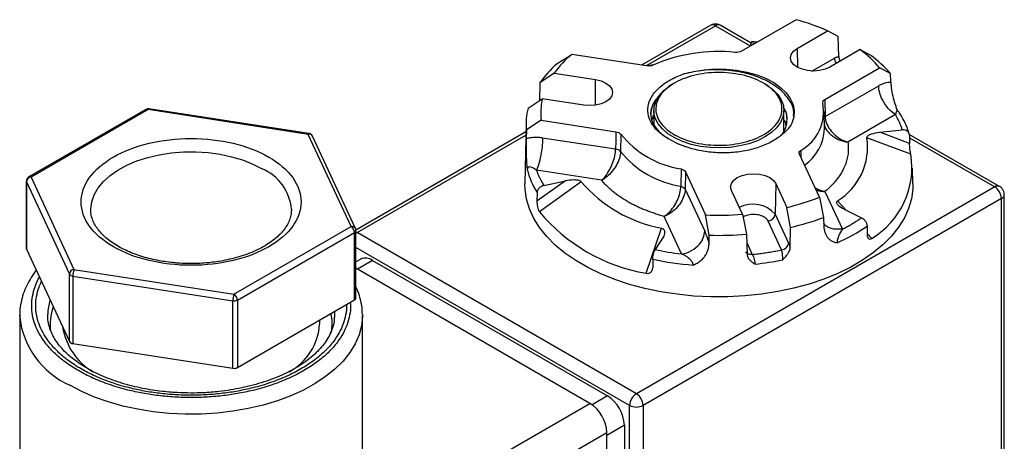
# Model space of a CAD drawing. Header units: inches. Extents: x 0.5 to 21.5, y 0.5 to 16.5.
# Tile 21 of 23: x 18.1 to 20.1, y 13.5 to 14.3. Entities that reach past the tile are written whole.
import ezdxf

# ---------------------------------------------------------------- set-up
doc = ezdxf.new("R2010")
doc.units = ezdxf.units.IN
doc.header["$LTSCALE"] = 2
doc.header["$MEASUREMENT"] = 0

msp = doc.modelspace()

# ---------------------------------------------------------------- linework, layer by layer
for p, q in [((19.6776, 14.3383), (19.5632, 14.2723)), ((19.499, 14.3266), (19.3544, 14.2431)), ((19.3648, 14.2423), (19.509, 14.3256)), ((19.509, 14.3256), (19.5818, 14.2836)), ((19.5836, 14.2893), (19.519, 14.3266)), ((19.6801, 14.2783), (19.7434, 14.3149)), ((19.7656, 14.3028), (19.7434, 14.3149)), ((19.767, 14.261), (19.7656, 14.3028)), ((19.5838, 14.2899), (19.5816, 14.2829)), ((19.5918, 14.2888), (19.5838, 14.2899)), ((19.5962, 14.2913), (19.5853, 14.2925)), ((19.6801, 14.2783), (19.6807, 14.2387)), ((19.8115, 14.2756), (19.7481, 14.239)), ((19.8115, 14.2756), (19.8329, 14.2639)), ((19.3646, 14.2415), (19.2083, 14.2657)), ((19.7107, 14.2309), (19.7576, 14.2581)), ((19.3675, 14.2421), (19.3828, 14.2454)), ((19.7377, 14.1715), (19.8521, 14.2376)), ((19.8751, 14.2259), (19.8521, 14.2376)), ((19.1715, 14.2264), (19.1416, 14.2062)), ((19.1715, 14.2264), (19.2581, 14.213)), ((19.2578, 14.1593), (19.2581, 14.213)), ((19.8756, 14.2076), (19.8751, 14.2259)), ((19.1416, 14.2062), (19.1405, 14.1687)), ((19.4229, 14.2056), (19.4199, 14.2039)), ((19.6123, 14.2039), (19.6094, 14.2056)), ((19.7385, 14.1356), (19.8504, 14.2001)), ((19.117, 14.1532), (19.1466, 14.1728)), ((19.2332, 14.1594), (19.1466, 14.1728)), ((19.7377, 14.1715), (19.7385, 14.1356)), ((18.3173, 14.1507), (18.0723, 14.0093)), ((18.6584, 14.1002), (18.3238, 14.1519)), ((19.8897, 14.1489), (19.8878, 14.1524)), ((18.3223, 14.1502), (18.0773, 14.0088)), ((18.6569, 14.0984), (18.3223, 14.1502)), ((19.3801, 14.1484), (19.3801, 14.1192)), ((19.6521, 14.1035), (19.6521, 14.1484)), ((19.7369, 14.1101), (19.7361, 14.1459)), ((19.7363, 14.1336), (19.7385, 14.1356)), ((19.8857, 14.1396), (19.7858, 14.082)), ((19.1129, 14.1227), (19.1101, 13.9954)), ((19.1444, 14.1281), (19.1133, 14.1081)), ((19.1444, 14.1281), (19.3007, 14.1039)), ((18.7466, 13.9053), (18.6569, 14.0984)), ((18.7556, 13.9013), (18.666, 14.0945)), ((19.1124, 14.1034), (18.7565, 13.8979)), ((18.7595, 13.8929), (19.1123, 14.0965)), ((19.1133, 14.1081), (19.113, 14.0897)), ((19.1473, 14.0914), (19.3001, 14.0678)), ((19.3108, 14.0987), (19.3102, 14.0625)), ((19.9176, 14.0567), (19.8256, 14.0913)), ((19.8526, 14.1027), (19.8998, 14.1075)), ((19.915, 14.0792), (19.8526, 14.1027)), ((20.1031, 13.9894), (19.9142, 14.0984)), ((19.9146, 14.097), (19.915, 14.0792)), ((19.9147, 14.0914), (20.0931, 13.9884)), ((19.7263, 13.9667), (19.6844, 14.0569)), ((19.6873, 14.0646), (19.6876, 14.0501)), ((19.9221, 13.9954), (19.9214, 14.0273)), ((18.0773, 14.0088), (18.167, 13.8156)), ((19.2708, 14.0023), (19.1344, 14.0234)), ((19.437, 14.0259), (19.4364, 13.9897)), ((19.4461, 14.02), (19.4455, 13.9839)), ((19.4461, 14.02), (19.488, 13.9298)), ((18.0673, 14.0006), (18.0673, 13.8594)), ((18.0677, 13.9991), (18.1573, 13.806)), ((18.0677, 13.9991), (18.0677, 13.8579)), ((19.195, 14.001), (19.1355, 13.9586)), ((19.2283, 13.9989), (19.1405, 13.9365)), ((19.15, 13.9915), (19.195, 14.001)), ((20.0931, 13.9884), (19.3436, 13.5557)), ((19.6351, 13.9954), (19.6337, 13.9313)), ((19.6351, 13.9954), (19.6583, 13.9454)), ((19.1359, 13.9765), (19.1355, 13.9586)), ((19.4455, 13.9839), (19.4864, 13.8956)), ((19.5653, 13.9311), (19.5421, 13.981)), ((19.7263, 13.9667), (19.7351, 13.9244)), ((19.738, 13.9788), (19.7745, 13.9001)), ((20.1131, 13.0575), (20.1131, 13.9721)), ((20.1072, 13.9639), (19.3577, 13.5312)), ((19.6657, 13.9037), (19.6583, 13.9454)), ((19.7643, 13.9593), (19.7823, 13.9395)), ((20.1072, 13.0494), (20.1072, 13.9639)), ((18.202, 13.9396), (18.202, 13.9407)), ((18.6219, 13.9418), (18.622, 13.9407)), ((19.4381, 13.848), (19.4016, 13.9268)), ((19.4958, 13.8874), (19.488, 13.9298)), ((19.5653, 13.9311), (19.5738, 13.8895)), ((19.6337, 13.9313), (19.6618, 13.8709)), ((19.7351, 13.9244), (19.7356, 13.906)), ((19.7778, 13.9416), (19.8146, 13.9238)), ((18.5016, 13.7639), (18.7466, 13.9053)), ((19.6473, 13.8566), (19.6192, 13.917)), ((19.6651, 13.8611), (19.6657, 13.9037)), ((19.8261, 13.9062), (19.8264, 13.8883)), ((18.5087, 13.7516), (18.7536, 13.893)), ((18.7536, 13.7518), (18.7536, 13.893)), ((18.7556, 13.9013), (18.7559, 13.9005)), ((18.7566, 13.7558), (18.7566, 13.8971)), ((19.3436, 13.5557), (18.7595, 13.8929)), ((19.3637, 13.8076), (19.3957, 13.9022)), ((19.3992, 13.8831), (19.3828, 13.8571)), ((19.4954, 13.8689), (19.4958, 13.8874)), ((19.5738, 13.8895), (19.5749, 13.8472)), ((19.8263, 13.8911), (19.8359, 13.8806)), ((19.3294, 13.5312), (18.7566, 13.8619)), ((19.5742, 13.8724), (19.5859, 13.8471)), ((18.0677, 13.8579), (18.1573, 13.6647)), ((18.7667, 13.8372), (18.7566, 13.8313)), ((18.7917, 13.8347), (18.7599, 13.8163)), ((18.7917, 13.8347), (19.2831, 13.551)), ((19.3777, 13.8369), (19.3776, 13.8189)), ((18.1573, 13.6647), (18.1573, 13.806)), ((18.1644, 13.8019), (18.499, 13.7501)), ((18.1644, 13.8019), (18.1644, 13.6606)), ((18.167, 13.8156), (18.5016, 13.7639)), ((19.2463, 13.5355), (18.7566, 13.8182)), ((18.499, 13.6089), (18.499, 13.7501)), ((18.5087, 13.6104), (18.7536, 13.7518)), ((18.5087, 13.7516), (18.5087, 13.6104)), ((18.0535, 13.7197), (18.0535, 13.3441)), ((18.0535, 13.717), (18.0535, 13.7197)), ((18.112, 13.7197), (18.112, 13.7221)), ((18.712, 13.7206), (18.712, 13.7197)), ((18.7704, 13.7221), (18.7705, 13.7197)), ((18.7705, 13.3441), (18.7705, 13.7197)), ((18.117, 13.7015), (18.117, 13.6911)), ((18.681, 13.7015), (18.681, 13.7098)), ((18.707, 13.6913), (18.707, 13.7015)), ((18.1644, 13.6606), (18.499, 13.6089)), ((18.6961, 13.2178), (19.2463, 13.5355)), ((19.2831, 13.551), (19.251, 13.5325)), ((19.3294, 12.6167), (19.3294, 13.5312)), ((19.3577, 13.5312), (19.3577, 12.6167)), ((18.5279, 13.0391), (19.2817, 13.4743)), ((19.3185, 13.4898), (19.2817, 13.4685)), ((19.2817, 12.6308), (19.2817, 13.4743)), ((19.3185, 13.4898), (19.3185, 12.6708))]:
    msp.add_line(p, q)
at = {"flags": 128}
for points in [[(19.7481, 14.239), (19.7382, 14.2346), (19.7265, 14.2318), (19.7141, 14.2309), (19.7016, 14.2318), (19.69, 14.2346), (19.6801, 14.239), (19.6724, 14.2448), (19.6676, 14.2515), (19.666, 14.2587), (19.6676, 14.2658), (19.6724, 14.2725), (19.6801, 14.2783)], [(19.4428, 14.2248), (19.4636, 14.2301), (19.4855, 14.2335), (19.508, 14.2352), (19.5307, 14.2349), (19.5531, 14.2327), (19.5748, 14.2287), (19.5952, 14.223), (19.6139, 14.2156), (19.6307, 14.2068), (19.645, 14.1966), (19.6567, 14.1853), (19.6654, 14.1732), (19.6711, 14.1606), (19.6735, 14.1475), (19.6727, 14.1344), (19.6686, 14.1215)], [(19.2581, 14.213), (19.2697, 14.2103), (19.2797, 14.2058), (19.2873, 14.2001), (19.2921, 14.1934), (19.2938, 14.1862), (19.2921, 14.179), (19.2873, 14.1723), (19.2797, 14.1666), (19.2697, 14.1621), (19.2581, 14.1594), (19.2456, 14.1584), (19.2332, 14.1594)], [(19.6123, 14.0929), (19.5965, 14.0851), (19.5788, 14.0788), (19.5596, 14.0741), (19.5394, 14.0711), (19.5187, 14.0699), (19.4979, 14.0706), (19.4776, 14.0732), (19.4581, 14.0774), (19.44, 14.0834), (19.4237, 14.0908), (19.4095, 14.0997), (19.3979, 14.1096), (19.389, 14.1205), (19.3831, 14.132), (19.3803, 14.1439), (19.3807, 14.156), (19.3843, 14.1678), (19.391, 14.1792), (19.4006, 14.1898), (19.4129, 14.1995), (19.4199, 14.2039)], [(19.6123, 14.2039), (19.6159, 14.2018), (19.6288, 14.1924), (19.6391, 14.1819), (19.6465, 14.1707), (19.6509, 14.1589), (19.6521, 14.1469), (19.6501, 14.135), (19.645, 14.1233), (19.6368, 14.1123), (19.6258, 14.1021), (19.6123, 14.0929)], [(18.3238, 14.1519), (18.3237, 14.1519), (18.3233, 14.1517), (18.3228, 14.1511), (18.3223, 14.1502)], [(18.6569, 14.0984), (18.6574, 14.0994), (18.6579, 14.1), (18.6583, 14.1002), (18.6584, 14.1002)], [(19.3007, 14.1039), (19.3004, 14.0837), (19.3001, 14.0678)], [(18.202, 13.9407), (18.202, 13.9426), (18.204, 13.9575), (18.2091, 13.9721), (18.2173, 13.9862), (18.2285, 13.9997), (18.2424, 14.0123), (18.259, 14.0237), (18.2778, 14.034), (18.2987, 14.0428), (18.3213, 14.05), (18.3452, 14.0556), (18.3702, 14.0595), (18.3958, 14.0616), (18.4217, 14.0618), (18.4474, 14.0602), (18.4725, 14.0568), (18.4968, 14.0516), (18.5197, 14.0447), (18.5411, 14.0363), (18.5604, 14.0264)], [(19.5421, 13.981), (19.5404, 13.9882), (19.5421, 13.9954), (19.5469, 14.0021), (19.5545, 14.0079), (19.5645, 14.0123), (19.5761, 14.0151), (19.5886, 14.016), (19.601, 14.0151), (19.6126, 14.0123), (19.6226, 14.0079), (19.6302, 14.0021), (19.6351, 13.9954)], [(19.9221, 13.9954), (19.9218, 13.9839), (19.919, 13.9635), (19.913, 13.9433), (19.9041, 13.9234), (19.8921, 13.9041), (19.8773, 13.8855), (19.8597, 13.8676), (19.8395, 13.8508), (19.8168, 13.835), (19.7918, 13.8204), (19.7647, 13.8072), (19.7357, 13.7953), (19.705, 13.785), (19.6728, 13.7763), (19.6395, 13.7692), (19.6052, 13.7638), (19.5702, 13.7602), (19.5348, 13.7584), (19.4993, 13.7583), (19.4639, 13.76), (19.4289, 13.7636), (19.3946, 13.7688), (19.3612, 13.7758), (19.329, 13.7845), (19.2982, 13.7947), (19.2691, 13.8065), (19.2419, 13.8197), (19.2167, 13.8342), (19.1939, 13.8499), (19.1735, 13.8667), (19.1558, 13.8845), (19.1408, 13.9031), (19.1287, 13.9223), (19.1196, 13.9422), (19.1135, 13.9624), (19.1105, 13.9828), (19.1101, 13.9954)], [(18.7566, 13.8942), (18.7567, 13.8942), (18.7595, 13.8929)], [(18.7595, 13.8929), (18.7567, 13.891), (18.7566, 13.8908)], [(18.0677, 13.8579), (18.0674, 13.8586), (18.0673, 13.8594)], [(18.7705, 13.7197), (18.7704, 13.7172), (18.7685, 13.6979), (18.7634, 13.6787), (18.7552, 13.6599), (18.744, 13.6416), (18.7298, 13.624), (18.7129, 13.6072), (18.6934, 13.5914), (18.6713, 13.5768), (18.647, 13.5634), (18.6206, 13.5514), (18.5924, 13.5408), (18.5626, 13.5319), (18.5315, 13.5245), (18.4993, 13.5189), (18.4664, 13.5151), (18.433, 13.5131), (18.3994, 13.5128), (18.3659, 13.5144), (18.3328, 13.5178), (18.3004, 13.523), (18.269, 13.5299), (18.2388, 13.5384), (18.2102, 13.5486), (18.1833, 13.5603), (18.1585, 13.5733)], [(18.7116, 13.7275), (18.7119, 13.724), (18.712, 13.7206)]]:
    msp.add_lwpolyline(points, dxfattribs=at)
for centre, radius, start, end in [((19.5516, 13.8797), 0.4756, 66.2146, 74.6426), ((19.5032, 14.3174), 0.0101, 54.3824, 114.3071), ((19.5149, 14.3174), 0.0101, 65.6929, 125.6176), ((19.6689, 14.0828), 0.2398, 40.1932, 53.5089), ((19.3475, 14.0987), 0.2174, 129.7993, 144.0136), ((19.515, 13.9275), 0.3442, 84.116, 113.4701), ((19.676, 14.0472), 0.2676, 41.9144, 54.0829), ((19.3282, 14.0752), 0.228, 131.387, 144.9281), ((19.2687, 14.1444), 0.1253, 166.9112, 187.4559), ((18.3194, 14.1461), 0.00503, 54.3824, 114.3071), ((19.2488, 14.1199), 0.136, 165.8285, 184.9539), ((19.6413, 14.1464), 0.0938, 299.3187, 10.8843), ((19.641, 14.1131), 0.0959, 304.3242, 358.2589), ((18.6588, 14.0904), 0.00828, 29.7647, 103.1153), ((19.4687, 14.2265), 0.2031, 218.9852, 261.0202), ((19.695, 14.0717), 0.1321, 301.6475, 8.5555), ((19.4685, 14.191), 0.2039, 219.0707, 260.9347), ((19.7465, 14.0291), 0.1733, 301.0473, 9.1558), ((18.0785, 13.998), 0.0109, 96.0248, 173.9769), ((18.0744, 14.0048), 0.00492, 53.6775, 115.2842), ((18.5205, 13.9327), 0.1018, 5.0823, 66.9107), ((19.27, 14.0625), 0.1593, 193.5415, 212.6703), ((18.0708, 14.0006), 0.00349, 180.0818, 205.5367), ((19.4481, 14.1863), 0.2888, 220.4414, 259.564), ((20.099, 13.9802), 0.0101, 65.7351, 125.6139), ((20.0765, 13.9625), 0.0307, 2.6055, 57.3945), ((19.5425, 14.4365), 0.5045, 283.2656, 291.3683), ((20.1033, 13.9729), 0.00986, 293.6943, 355.0087), ((19.5875, 13.8907), 0.0615, 41.2835, 117.8459), ((19.4267, 14.1744), 0.3722, 219.7443, 260.2611), ((19.5161, 14.573), 0.6438, 267.4963, 274.3823), ((19.6175, 13.9333), 0.0164, 276.1511, 353.0064), ((19.5419, 14.4453), 0.5556, 282.8799, 290.3518), ((18.7486, 13.8975), 0.00801, 28.267, 104.613), ((18.7383, 13.8923), 0.0154, 2.6055, 57.3945), ((19.6052, 14.2308), 0.3926, 293.7639, 304.2362), ((18.7515, 13.8976), 0.00506, 294.5361, 354.0231), ((19.5161, 14.5828), 0.6958, 268.3237, 274.754), ((18.777, 13.8143), 0.0251, 54.3824, 114.3071), ((19.5126, 14.4827), 0.6597, 258.2048, 265.6101), ((19.5207, 14.4768), 0.6538, 276.2115, 281.3746), ((18.1681, 13.8048), 0.0109, 96.0248, 173.9769), ((18.165, 13.811), 0.00913, 213.4389, 266.5665), ((18.2026, 13.8018), 0.0381, 158.7728, 179.8941), ((18.5372, 13.7501), 0.0381, 158.7728, 179.8941), ((18.4933, 13.7509), 0.0154, 2.6055, 57.3945), ((18.2159, 13.7193), 0.104, 161.9473, 178.4369), ((18.5016, 13.7653), 0.0154, 260.2289, 297.3572), ((18.7515, 13.7564), 0.00505, 294.5251, 354.1548), ((18.2182, 13.7014), 0.1012, 159.1762, 189.2908), ((18.6078, 13.7015), 0.0992, 349.6999, 12.7794), ((18.2306, 13.7362), 0.1782, 186.1927, 246.1094), ((18.5571, 13.7097), 0.1241, 299.0621, 356.1854), ((18.2773, 13.7173), 0.1359, 189.3274, 238.4297), ((18.165, 13.6697), 0.00913, 213.4389, 266.5665), ((18.5016, 13.624), 0.0154, 260.2289, 297.3572), ((19.3601, 13.5298), 0.0307, 122.6055, 177.3945), ((19.327, 13.5298), 0.0307, 2.6055, 57.3945), ((19.2049, 13.4708), 0.0768, 2.6055, 57.3945), ((19.2417, 13.4863), 0.0768, 2.6055, 57.3945), ((19.3436, 13.5585), 0.0307, 242.6097, 297.3903)]:
    msp.add_arc(centre, radius, start, end)
for points, knots in [([(19.519, 14.3265), (19.5169, 14.3275), (19.5126, 14.3295), (19.5055, 14.3292), (19.5009, 14.3279), (19.4991, 14.3266), (19.499, 14.3265)], [0, 0, 0, 0, 0.334381, 0.670853, 0.993609, 1, 1, 1, 1]), ([(19.5838, 14.2899), (19.5841, 14.2908), (19.5846, 14.2922), (19.5851, 14.2927), (19.5852, 14.2926), (19.5853, 14.2926)], [0, 0, 0, 0, 0.607289, 0.933271, 1, 1, 1, 1]), ([(19.7576, 14.2581), (19.7584, 14.2585), (19.76, 14.2594), (19.7624, 14.2602), (19.7647, 14.2608), (19.7662, 14.2609), (19.767, 14.261)], [0, 0, 0, 0, 0.249969, 0.497845, 0.746809, 1, 1, 1, 1]), ([(19.7576, 14.2581), (19.7578, 14.2564), (19.7582, 14.2531), (19.7599, 14.2489), (19.7613, 14.2471), (19.7615, 14.2468)], [0, 0, 0, 0, 0.452504, 0.905009, 1, 1, 1, 1]), ([(19.767, 14.261), (19.7672, 14.2588), (19.7675, 14.2556), (19.7691, 14.2524), (19.7696, 14.2514)], [0, 0, 0, 0, 0.695943, 1, 1, 1, 1]), ([(19.6721, 14.1364), (19.6725, 14.1403), (19.6735, 14.153), (19.6625, 14.1738), (19.6406, 14.1966), (19.6086, 14.2151), (19.5697, 14.2279), (19.5269, 14.234), (19.4828, 14.2336), (19.4561, 14.2278), (19.4428, 14.2248)], [0, 0, 0, 0, 0.060878, 0.195038, 0.329198, 0.463359, 0.597519, 0.731679, 0.86584, 1, 1, 1, 1]), ([(19.4097, 14.0897), (19.4016, 14.0943), (19.3946, 14.0995), (19.3827, 14.1108), (19.378, 14.1167), (19.371, 14.1292), (19.3688, 14.1357), (19.3669, 14.1487), (19.3673, 14.1553), (19.3706, 14.1683), (19.3736, 14.1746), (19.3818, 14.1868), (19.3872, 14.1927), (19.3999, 14.2035), (19.4072, 14.2085), (19.4239, 14.2175), (19.433, 14.2214), (19.4428, 14.2248)], [0, 0, 0, 0, 0.125, 0.125, 0.25, 0.25, 0.375, 0.375, 0.5, 0.5, 0.625, 0.625, 0.75, 0.75, 0.875, 0.875, 1, 1, 1, 1]), ([(19.3852, 14.1614), (19.3874, 14.1712), (19.3929, 14.1809), (19.4101, 14.1982), (19.4217, 14.2059), (19.449, 14.2181), (19.4648, 14.2226), (19.4981, 14.2279), (19.5157, 14.2286), (19.5499, 14.226), (19.5666, 14.2228), (19.5966, 14.2129), (19.6099, 14.2062), (19.6311, 14.1905), (19.6389, 14.1814), (19.648, 14.1621), (19.6492, 14.152), (19.6449, 14.1322), (19.6393, 14.1225), (19.6221, 14.1052), (19.6105, 14.0975), (19.5832, 14.0853), (19.5674, 14.0808), (19.5341, 14.0756), (19.5165, 14.0749), (19.4823, 14.0774), (19.4656, 14.0806), (19.4356, 14.0905), (19.4223, 14.0972), (19.4011, 14.113), (19.3933, 14.1221), (19.3842, 14.1413), (19.383, 14.1515), (19.3852, 14.1614)], [0, 0, 0, 0, 0.0625, 0.0625, 0.125, 0.125, 0.1875, 0.1875, 0.25, 0.25, 0.3125, 0.3125, 0.375, 0.375, 0.4375, 0.4375, 0.5, 0.5, 0.5625, 0.5625, 0.625, 0.625, 0.6875, 0.6875, 0.75, 0.75, 0.8125, 0.8125, 0.875, 0.875, 0.9375, 0.9375, 1, 1, 1, 1]), ([(19.8504, 14.2001), (19.8514, 14.2008), (19.8536, 14.202), (19.8569, 14.2035), (19.8601, 14.2048), (19.8644, 14.2062), (19.8696, 14.2075), (19.8736, 14.2076), (19.8756, 14.2076)], [0, 0, 0, 0, 0.1250273, 0.2498421, 0.3748668, 0.5005212, 0.7513326, 1, 1, 1, 1]), ([(19.8857, 14.1396), (19.8752, 14.1457), (19.8571, 14.1661), (19.8505, 14.191), (19.8504, 14.2001)], [0, 0, 0, 0, 0.571429, 1, 1, 1, 1]), ([(19.8756, 14.2076), (19.8759, 14.2024), (19.8767, 14.1918), (19.8805, 14.1749), (19.8844, 14.1615), (19.8869, 14.1546), (19.8878, 14.1524)], [0, 0, 0, 0, 0.308125, 0.616754, 0.873962, 1, 1, 1, 1]), ([(19.3923, 14.1795), (19.3898, 14.1772), (19.3828, 14.1707), (19.3763, 14.1585), (19.3728, 14.1438), (19.3746, 14.129), (19.3814, 14.1146), (19.3928, 14.1011), (19.4041, 14.0935), (19.4097, 14.0897)], [0, 0, 0, 0, 0.082878, 0.235732, 0.388585, 0.541439, 0.694293, 0.847146, 1, 1, 1, 1]), ([(19.3739, 14.1402), (19.3739, 14.1425), (19.3738, 14.1473), (19.3757, 14.154), (19.3782, 14.1599), (19.3813, 14.166), (19.3849, 14.1698), (19.3873, 14.1723)], [0, 0, 0, 0, 0.20679, 0.43165, 0.613262, 0.751609, 1, 1, 1, 1]), ([(18.3238, 14.1519), (18.3231, 14.1519), (18.3218, 14.1521), (18.3205, 14.1519), (18.3199, 14.1517)], [0, 0, 0, 0, 0.518325, 1, 1, 1, 1]), ([(19.649, 14.0987), (19.6516, 14.1033), (19.6572, 14.1132), (19.6593, 14.1293), (19.6577, 14.1436), (19.6531, 14.1519), (19.6515, 14.1547)], [0, 0, 0, 0, 0.25062, 0.546508, 0.842396, 1, 1, 1, 1]), ([(19.6515, 14.1542), (19.6521, 14.1532), (19.6556, 14.1477), (19.6582, 14.1388), (19.6581, 14.1309), (19.6581, 14.1279)], [0, 0, 0, 0, 0.11474, 0.659117, 1, 1, 1, 1]), ([(19.3801, 14.1391), (19.3786, 14.1369), (19.3762, 14.1335), (19.3758, 14.1298), (19.3757, 14.1285)], [0, 0, 0, 0, 0.652148, 1, 1, 1, 1]), ([(19.3758, 14.1283), (19.3766, 14.1318), (19.3775, 14.1355), (19.38, 14.1388), (19.3801, 14.139)], [0, 0, 0, 0, 0.964025, 1, 1, 1, 1]), ([(19.3801, 14.1356), (19.3797, 14.1353), (19.378, 14.1337), (19.3772, 14.1319), (19.3766, 14.1305)], [0, 0, 0, 0, 0.206065, 1, 1, 1, 1]), ([(19.7385, 14.1356), (19.7386, 14.1266), (19.7444, 14.112), (19.7625, 14.0925), (19.7764, 14.0848), (19.7857, 14.082), (19.7858, 14.082), (19.7858, 14.082)], [0, 0, 0, 0, 0.057904, 0.086856, 0.14476, 0.14476, 0.1452451, 0.1452451, 0.1452451, 0.1452451]), ([(19.8896, 14.1489), (19.8895, 14.1491), (19.8892, 14.1495), (19.8884, 14.1489), (19.8871, 14.146), (19.8862, 14.142), (19.8857, 14.1396)], [0, 0, 0, 0, 0.079847, 0.2305432, 0.561887, 1, 1, 1, 1]), ([(19.9138, 14.0996), (19.913, 14.1024), (19.9106, 14.1115), (19.9035, 14.1264), (19.8962, 14.14), (19.8907, 14.1473), (19.8895, 14.1488)], [0, 0, 0, 0, 0.164815, 0.531146, 0.899208, 1, 1, 1, 1]), ([(19.6686, 14.1215), (19.6651, 14.1152), (19.6604, 14.1092), (19.6489, 14.0979), (19.6421, 14.0926), (19.6306, 14.0854), (19.6266, 14.0831), (19.6181, 14.0788), (19.6135, 14.0768), (19.5996, 14.0711), (19.5897, 14.068), (19.574, 14.0644), (19.5685, 14.0633), (19.5575, 14.0616), (19.552, 14.061), (19.5352, 14.0596), (19.5237, 14.0594), (19.5011, 14.0605), (19.49, 14.0618), (19.4683, 14.0658), (19.4578, 14.0685), (19.448, 14.072)], [0, 0, 0, 0, 0.125, 0.125, 0.25, 0.25, 0.3125, 0.3125, 0.375, 0.375, 0.5, 0.5, 0.5625, 0.5625, 0.625, 0.625, 0.75, 0.75, 0.875, 0.875, 1, 1, 1, 1]), ([(19.6566, 14.1169), (19.6565, 14.1184), (19.6562, 14.1225), (19.6537, 14.1263), (19.6521, 14.1288)], [0, 0, 0, 0, 0.357072, 1, 1, 1, 1]), ([(19.6521, 14.1288), (19.6524, 14.1283), (19.6549, 14.1244), (19.6558, 14.1203), (19.6565, 14.1166)], [0, 0, 0, 0, 0.129036, 1, 1, 1, 1]), ([(19.7363, 14.1203), (19.7368, 14.1177), (19.7378, 14.1122), (19.7433, 14.1044), (19.7523, 14.0952), (19.7668, 14.0861), (19.7795, 14.0833), (19.7858, 14.082)], [0, 0, 0, 0, 0.134241, 0.28313, 0.441144, 0.722202, 1, 1, 1, 1]), ([(18.2493, 14.0509), (18.2062, 14.026), (18.182, 13.9922), (18.182, 13.9218), (18.2062, 13.888), (18.2925, 13.8382), (18.351, 13.8243), (18.473, 13.8243), (18.5315, 13.8382), (18.6177, 13.888), (18.642, 13.9218), (18.642, 13.9922), (18.6177, 14.026), (18.5315, 14.0758), (18.473, 14.0898), (18.351, 14.0898), (18.2925, 14.0758), (18.2493, 14.0509)], [0, 0, 0, 0, 0.125, 0.125, 0.25, 0.25, 0.375, 0.375, 0.5, 0.5, 0.625, 0.625, 0.75, 0.75, 0.875, 0.875, 1, 1, 1, 1]), ([(18.6632, 14.0981), (18.6621, 14.0988), (18.6606, 14.0998), (18.6589, 14.1), (18.6584, 14.1001)], [0, 0, 0, 0, 0.730964, 1, 1, 1, 1]), ([(18.6658, 14.0944), (18.6656, 14.0949), (18.6651, 14.0964), (18.6639, 14.0974), (18.6632, 14.0981)], [0, 0, 0, 0, 0.360645, 1, 1, 1, 1]), ([(19.113, 14.0897), (19.1129, 14.0884), (19.1129, 14.0858), (19.1128, 14.0818), (19.1128, 14.0776), (19.1128, 14.0718), (19.1129, 14.0643), (19.113, 14.0548), (19.1134, 14.0449), (19.1141, 14.0347), (19.1147, 14.0284), (19.1151, 14.0252)], [0, 0, 0, 0, 0.067759, 0.135403, 0.203302, 0.271826, 0.407571, 0.543866, 0.695077, 0.845878, 1, 1, 1, 1]), ([(19.113, 14.0897), (19.1143, 14.09), (19.1169, 14.0907), (19.121, 14.0915), (19.1253, 14.0921), (19.131, 14.0925), (19.1384, 14.0925), (19.1443, 14.0918), (19.1473, 14.0914)], [0, 0, 0, 0, 0.123302, 0.24737, 0.372676, 0.499679, 0.748807, 1, 1, 1, 1]), ([(19.1473, 14.0914), (19.1472, 14.0822), (19.1448, 14.0559), (19.1382, 14.0317), (19.1344, 14.0234)], [0, 0, 0, 0, 0.428571, 1, 1, 1, 1]), ([(19.4481, 14.072), (19.446, 14.0726), (19.4419, 14.074), (19.436, 14.0762), (19.4303, 14.0786), (19.4248, 14.0811), (19.4195, 14.0838), (19.4144, 14.0867), (19.4113, 14.0887), (19.4097, 14.0897)], [0, 0, 0, 0, 0.143705, 0.286564, 0.428914, 0.571092, 0.713441, 0.856298, 1, 1, 1, 1]), ([(19.8256, 14.0913), (19.8252, 14.0931), (19.8267, 14.0948), (19.8307, 14.0974), (19.8331, 14.0984), (19.8409, 14.101), (19.8467, 14.1021), (19.8526, 14.1027)], [0, 0, 0, 0, 0.25, 0.25, 0.5, 0.5, 1, 1, 1, 1]), ([(19.9146, 14.097), (19.9145, 14.1002), (19.9129, 14.1031), (19.9074, 14.107), (19.9037, 14.1079), (19.8998, 14.1075)], [0, 0, 0, 0, 0.5, 0.5, 1, 1, 1, 1]), ([(19.7858, 14.082), (19.7861, 14.0799), (19.7866, 14.0759), (19.7869, 14.0698), (19.7868, 14.0638), (19.7863, 14.0578), (19.7854, 14.0518), (19.7841, 14.0458), (19.7824, 14.0398), (19.7802, 14.0339), (19.7766, 14.0255), (19.7708, 14.0148), (19.7627, 14.0036), (19.7545, 13.9941), (19.7467, 13.9863), (19.7409, 13.9813), (19.738, 13.9788)], [0, 0, 0, 0, 0.055943, 0.111595, 0.167039, 0.22236, 0.277641, 0.332967, 0.388422, 0.444091, 0.500056, 0.625932, 0.751918, 0.834634, 0.917236, 1, 1, 1, 1]), ([(19.9176, 14.0567), (19.917, 14.0591), (19.9163, 14.0632), (19.9153, 14.0716), (19.915, 14.0757), (19.915, 14.0792)], [0, 0, 0, 0, 0.5, 0.5, 1, 1, 1, 1]), ([(19.2708, 14.0023), (19.2708, 14.0023), (19.2709, 14.0024), (19.2766, 14.0075), (19.2851, 14.0186), (19.2964, 14.0427), (19.3, 14.0588), (19.3001, 14.0678)], [-0.1447594, -0.1447594, -0.1447594, -0.1447594, -0.1442758, -0.1442758, -0.086372, -0.0574201, 0.0004837, 0.0004837, 0.0004837, 0.0004837]), ([(19.3102, 14.0625), (19.3101, 14.0536), (19.3052, 14.0382), (19.29, 14.0162), (19.2785, 14.0065), (19.2709, 14.0024), (19.2708, 14.0023), (19.2708, 14.0023)], [-0.1447594, -0.1447594, -0.1447594, -0.1447594, -0.0868557, -0.0579038, 0, 0, 0.0004837, 0.0004837, 0.0004837, 0.0004837]), ([(19.1344, 14.0234), (19.1299, 14.0269), (19.123, 14.0307), (19.1165, 14.0301), (19.1151, 14.0272), (19.1151, 14.0252)], [1.1025594, 1.1025594, 1.1025594, 1.1025594, 1.217878, 1.2947571, 1.3716361, 1.3716361, 1.3716361, 1.3716361]), ([(18.0724, 14.0091), (18.0717, 14.0087), (18.0703, 14.0079), (18.0694, 14.0066), (18.0689, 14.006)], [0, 0, 0, 0, 0.535377, 1, 1, 1, 1]), ([(19.1344, 14.0234), (19.1352, 14.0212), (19.1367, 14.0169), (19.1396, 14.0105), (19.1427, 14.0041), (19.1461, 13.9978), (19.1487, 13.9936), (19.15, 13.9915)], [0, 0, 0, 0, 0.2001745, 0.4000873, 0.5999127, 0.7998255, 1, 1, 1, 1]), ([(18.0689, 14.006), (18.0684, 14.005), (18.0675, 14.0033), (18.0674, 14.0014), (18.0674, 14.0006)], [0, 0, 0, 0, 0.627017, 1, 1, 1, 1]), ([(19.15, 13.9915), (19.1494, 13.9914), (19.1482, 13.9911), (19.1465, 13.9904), (19.1436, 13.989), (19.1406, 13.9867), (19.1382, 13.9837), (19.1369, 13.9813), (19.1361, 13.9788), (19.1359, 13.9773), (19.1359, 13.9765)], [0, 0, 0, 0, 0.079776, 0.159593, 0.240679, 0.499394, 0.627929, 0.759459, 0.879005, 1, 1, 1, 1]), ([(19.2283, 13.9989), (19.2271, 14.0006), (19.2243, 14.0016), (19.2186, 14.0027), (19.2156, 14.0029), (19.2066, 14.0029), (19.2007, 14.0021), (19.195, 14.001)], [0, 0, 0, 0, 0.25, 0.25, 0.5, 0.5, 1, 1, 1, 1]), ([(19.4016, 13.9268), (19.3984, 13.9277), (19.3921, 13.9294), (19.3828, 13.9323), (19.3738, 13.9354), (19.365, 13.9387), (19.3565, 13.9421), (19.3481, 13.9458), (19.34, 13.9496), (19.3322, 13.9536), (19.3214, 13.9596), (19.3083, 13.9679), (19.2955, 13.9775), (19.2855, 13.9864), (19.2776, 13.9942), (19.273, 13.9996), (19.2708, 14.0023)], [0, 0, 0, 0, 0.055943, 0.111595, 0.167039, 0.22236, 0.277641, 0.332967, 0.388422, 0.444091, 0.500056, 0.625932, 0.751918, 0.834634, 0.917236, 1, 1, 1, 1]), ([(19.4016, 13.9268), (19.4016, 13.9268), (19.4017, 13.9269), (19.4088, 13.9313), (19.4192, 13.9416), (19.4323, 13.9649), (19.4363, 13.9807), (19.4364, 13.9897)], [0, 0, 0, 0, 0.0004837, 0.0004837, 0.0583874, 0.0873393, 0.1452431, 0.1452431, 0.1452431, 0.1452431]), ([(19.738, 13.9788), (19.7315, 13.9801), (19.724, 13.9817), (19.7178, 13.9863), (19.7169, 13.987)], [0, 0, 0, 0, 0.846909, 1, 1, 1, 1]), ([(20.113, 13.9721), (20.1131, 13.9724), (20.1132, 13.9746), (20.1121, 13.9791), (20.1089, 13.9847), (20.1056, 13.9884), (20.1032, 13.9893), (20.1031, 13.9893)], [0, 0, 0, 0, 0.040816, 0.326175, 0.639584, 0.978168, 1, 1, 1, 1]), ([(19.4455, 13.9839), (19.4453, 13.9749), (19.4401, 13.9598), (19.4234, 13.9388), (19.4105, 13.9302), (19.4017, 13.9268), (19.4016, 13.9268), (19.4016, 13.9268)], [0, 0, 0, 0, 0.0579038, 0.0868557, 0.1447594, 0.1447594, 0.1452431, 0.1452431, 0.1452431, 0.1452431]), ([(19.7191, 13.9822), (19.7212, 13.9815), (19.7273, 13.9796), (19.7338, 13.9792), (19.738, 13.9788)], [0, 0, 0, 0, 0.349678, 1, 1, 1, 1]), ([(19.1355, 13.9586), (19.1354, 13.9551), (19.1358, 13.951), (19.1375, 13.9428), (19.1389, 13.9387), (19.1405, 13.9365)], [0, 0, 0, 0, 0.5, 0.5, 1, 1, 1, 1]), ([(19.7778, 13.9416), (19.7732, 13.9439), (19.7693, 13.9464), (19.7647, 13.9509), (19.7634, 13.9525), (19.7626, 13.9551), (19.7625, 13.956), (19.7628, 13.9577), (19.7633, 13.9586), (19.7643, 13.9593)], [0, 0, 0, 0, 0.5, 0.5, 0.75, 0.75, 0.875, 0.875, 1, 1, 1, 1]), ([(18.412, 13.8279), (18.4037, 13.8281), (18.3922, 13.8283), (18.3753, 13.8296), (18.3611, 13.8313), (18.3446, 13.8339), (18.3278, 13.8375), (18.3109, 13.8421), (18.2946, 13.8476), (18.2789, 13.8539), (18.2643, 13.8611), (18.251, 13.869), (18.239, 13.8775), (18.2286, 13.8865), (18.2198, 13.8959), (18.2126, 13.9056), (18.2072, 13.9157), (18.2036, 13.9262), (18.2019, 13.9342), (18.2021, 13.9389), (18.2022, 13.9398)], [0, 0, 0, 0, 0.073092, 0.102742, 0.151754, 0.202317, 0.256173, 0.311904, 0.368924, 0.426773, 0.485152, 0.543879, 0.602891, 0.66225, 0.722139, 0.782994, 0.84557, 0.911091, 0.981362, 1, 1, 1, 1]), ([(18.6217, 13.9416), (18.6217, 13.9385), (18.6217, 13.9317), (18.6189, 13.9212), (18.614, 13.9102), (18.607, 13.8994), (18.598, 13.889), (18.587, 13.8791), (18.5741, 13.8697), (18.5595, 13.861), (18.5433, 13.8531), (18.5257, 13.8462), (18.5072, 13.8404), (18.4883, 13.8357), (18.4702, 13.8323), (18.4539, 13.8302), (18.4385, 13.8288), (18.4249, 13.828), (18.4157, 13.828), (18.412, 13.8279)], [0, 0, 0, 0, 0.057811, 0.12954, 0.197779, 0.263789, 0.328605, 0.392854, 0.456869, 0.520724, 0.584449, 0.647909, 0.710751, 0.772152, 0.829794, 0.879092, 0.919294, 0.967014, 1, 1, 1, 1]), ([(19.6192, 13.917), (19.6178, 13.9192), (19.6156, 13.9225), (19.6098, 13.9261), (19.6046, 13.9283), (19.5986, 13.9298), (19.5905, 13.9309), (19.5802, 13.9304), (19.5714, 13.9281), (19.5675, 13.9259), (19.5665, 13.9253)], [0, 0, 0, 0, 0.180559, 0.27864, 0.37704, 0.475121, 0.573521, 0.754081, 0.93464, 1, 1, 1, 1]), ([(19.7745, 13.9001), (19.7774, 13.9016), (19.7831, 13.9045), (19.7913, 13.9091), (19.7993, 13.9139), (19.8071, 13.9188), (19.8121, 13.9222), (19.8146, 13.9238)], [0, 0, 0, 0, 0.200174, 0.400087, 0.599913, 0.799826, 1, 1, 1, 1]), ([(19.8146, 13.9238), (19.8151, 13.9236), (19.816, 13.9231), (19.8174, 13.9221), (19.8198, 13.9202), (19.8222, 13.9173), (19.8242, 13.9138), (19.8252, 13.9112), (19.8259, 13.9086), (19.826, 13.907), (19.8261, 13.9062)], [0, 0, 0, 0, 0.079776, 0.159593, 0.240679, 0.499394, 0.627929, 0.759459, 0.879005, 1, 1, 1, 1]), ([(19.7745, 13.9001), (19.7683, 13.8998), (19.7559, 13.8991), (19.7419, 13.9042), (19.737, 13.9102), (19.7354, 13.9122)], [0, 0, 0, 0, 0.4000267, 0.8000534, 1, 1, 1, 1]), ([(19.7356, 13.906), (19.7356, 13.9048), (19.7357, 13.9023), (19.7363, 13.8987), (19.7371, 13.8953), (19.7385, 13.8909), (19.7409, 13.8859), (19.745, 13.8806), (19.7501, 13.8762), (19.7563, 13.8729), (19.761, 13.872), (19.7634, 13.8715)], [0, 0, 0, 0, 0.0677594, 0.1354027, 0.2033021, 0.2718261, 0.4075707, 0.543866, 0.695077, 0.8458778, 1, 1, 1, 1]), ([(18.7565, 13.8971), (18.7565, 13.8974), (18.7566, 13.8985), (18.7563, 13.8996), (18.756, 13.9003)], [0, 0, 0, 0, 0.308016, 1, 1, 1, 1]), ([(19.3957, 13.9022), (19.3986, 13.9016), (19.4003, 13.8999), (19.4023, 13.8967), (19.4026, 13.8949), (19.4026, 13.8898), (19.4013, 13.8863), (19.3992, 13.8831)], [0, 0, 0, 0, 0.25, 0.25, 0.5, 0.5, 1, 1, 1, 1]), ([(19.4381, 13.848), (19.4524, 13.8503), (19.4772, 13.8641), (19.4862, 13.8865), (19.4864, 13.8956)], [0, 0, 0, 0, 0.571429, 1, 1, 1, 1]), ([(19.4864, 13.8956), (19.4868, 13.8947), (19.4877, 13.8928), (19.4889, 13.8897), (19.4907, 13.885), (19.4929, 13.8783), (19.4946, 13.8721), (19.4954, 13.8689)], [0, 0, 0, 0, 0.13314, 0.266305, 0.400003, 0.694555, 1, 1, 1, 1]), ([(19.7745, 13.9001), (19.7715, 13.8961), (19.7672, 13.8887), (19.7638, 13.8783), (19.7633, 13.8734), (19.7634, 13.8715)], [1.1025593, 1.1025593, 1.1025593, 1.1025593, 1.2178778, 1.2947569, 1.3716359, 1.3716359, 1.3716359, 1.3716359]), ([(19.8264, 13.8883), (19.8264, 13.8848), (19.8273, 13.8819), (19.8307, 13.8788), (19.8332, 13.8787), (19.8359, 13.8806)], [0, 0, 0, 0, 0.5, 0.5, 1, 1, 1, 1]), ([(19.4621, 13.8249), (19.4636, 13.8255), (19.4665, 13.8268), (19.4707, 13.829), (19.4746, 13.8315), (19.4782, 13.8343), (19.4816, 13.8373), (19.4854, 13.8415), (19.4893, 13.847), (19.4927, 13.854), (19.4949, 13.8613), (19.4953, 13.8664), (19.4954, 13.8689)], [0, 0, 0, 0, 0.077744, 0.154207, 0.229839, 0.305102, 0.380468, 0.456407, 0.592675, 0.728402, 0.864709, 1, 1, 1, 1]), ([(19.6618, 13.8709), (19.6621, 13.8702), (19.6626, 13.8689), (19.6635, 13.8666), (19.6643, 13.864), (19.6649, 13.8621), (19.6651, 13.8611)], [0, 0, 0, 0, 0.246206, 0.492895, 0.74317, 1, 1, 1, 1]), ([(19.3777, 13.8369), (19.3777, 13.8401), (19.3783, 13.8441), (19.3802, 13.8516), (19.3815, 13.8549), (19.3828, 13.8571)], [0, 0, 0, 0, 0.5, 0.5, 1, 1, 1, 1]), ([(19.4621, 13.8249), (19.4621, 13.8254), (19.4621, 13.8264), (19.4617, 13.828), (19.461, 13.8297), (19.4601, 13.8315), (19.4589, 13.8333), (19.4574, 13.8352), (19.4548, 13.8378), (19.4508, 13.8411), (19.4449, 13.8449), (19.4405, 13.8469), (19.4381, 13.848)], [0, 0, 0, 0, 0.046117, 0.093476, 0.14352, 0.197462, 0.256253, 0.320607, 0.391044, 0.556987, 0.759834, 1, 1, 1, 1]), ([(19.5859, 13.8471), (19.584, 13.847), (19.5803, 13.8468), (19.5757, 13.8489), (19.573, 13.8511), (19.5726, 13.8526), (19.5726, 13.8527)], [0, 0, 0, 0, 0.32754, 0.655081, 0.982621, 1, 1, 1, 1]), ([(19.5749, 13.8472), (19.5749, 13.8465), (19.575, 13.8451), (19.5756, 13.8431), (19.5764, 13.8411), (19.5776, 13.8391), (19.5791, 13.8371), (19.5809, 13.8351), (19.5832, 13.833), (19.5855, 13.8311), (19.5883, 13.8291), (19.5902, 13.8278), (19.5914, 13.8269)], [0, 0, 0, 0, 0.077222, 0.156346, 0.238508, 0.324721, 0.415868, 0.512693, 0.625429, 0.755266, 0.832224, 1, 1, 1, 1]), ([(19.5859, 13.8471), (19.5901, 13.8476), (19.5984, 13.8485), (19.6108, 13.8502), (19.6231, 13.8521), (19.6353, 13.8542), (19.6433, 13.8558), (19.6473, 13.8566)], [0, 0, 0, 0, 0.200214, 0.400107, 0.599893, 0.799786, 1, 1, 1, 1]), ([(19.5859, 13.8471), (19.5874, 13.8447), (19.5901, 13.8375), (19.5913, 13.8296), (19.5914, 13.8269)], [0.4795713, 0.4795713, 0.4795713, 0.4795713, 0.5473463, 0.5981775, 0.5981775, 0.5981775, 0.5981775]), ([(19.6496, 13.8359), (19.6497, 13.8365), (19.6497, 13.8378), (19.6496, 13.84), (19.6495, 13.8422), (19.6494, 13.8446), (19.649, 13.8478), (19.6484, 13.8524), (19.6477, 13.8551), (19.6473, 13.8566)], [0, 0, 0, 0, 0.094939, 0.192373, 0.292339, 0.394871, 0.5, 0.705803, 1, 1, 1, 1]), ([(19.6496, 13.8359), (19.6508, 13.8372), (19.6526, 13.8391), (19.6553, 13.8419), (19.6574, 13.8445), (19.6602, 13.848), (19.6627, 13.8521), (19.6647, 13.8568), (19.665, 13.8597), (19.6651, 13.8611)], [0, 0, 0, 0, 0.16789, 0.244907, 0.374839, 0.487651, 0.675587, 0.843844, 1, 1, 1, 1]), ([(18.0881, 13.8138), (18.0874, 13.8129), (18.0823, 13.8069), (18.0747, 13.7949), (18.0658, 13.778), (18.0591, 13.7602), (18.055, 13.7419), (18.0531, 13.7273), (18.0537, 13.7188), (18.0538, 13.7166)], [0, 0, 0, 0, 0.031412, 0.209868, 0.38904, 0.569279, 0.751289, 0.93619, 1, 1, 1, 1]), ([(19.3637, 13.8076), (19.3677, 13.8067), (19.3714, 13.8077), (19.3763, 13.8122), (19.3776, 13.8154), (19.3776, 13.8189)], [0, 0, 0, 0, 0.5, 0.5, 1, 1, 1, 1]), ([(18.6478, 13.6039), (18.6379, 13.5986), (18.6177, 13.5878), (18.5828, 13.5742), (18.5476, 13.5637), (18.513, 13.5563), (18.4802, 13.5513), (18.4464, 13.5482), (18.4119, 13.5472), (18.3775, 13.5482), (18.3437, 13.5513), (18.3109, 13.5563), (18.2763, 13.5637), (18.241, 13.5742), (18.2064, 13.5879), (18.1755, 13.6036), (18.1483, 13.6214), (18.1245, 13.6414), (18.1065, 13.6618), (18.0935, 13.6817), (18.0849, 13.7007), (18.0796, 13.7202), (18.0779, 13.7401), (18.0796, 13.76), (18.0851, 13.7794), (18.0904, 13.7926), (18.0946, 13.7991), (18.0948, 13.7994)], [0, 0, 0, 0, 0.045679, 0.092774, 0.141176, 0.179035, 0.216871, 0.255535, 0.294176, 0.332841, 0.371482, 0.409341, 0.447176, 0.495599, 0.542689, 0.588352, 0.634036, 0.681126, 0.729528, 0.767387, 0.805223, 0.843888, 0.882528, 0.921193, 0.959834, 0.997693, 1, 1, 1, 1]), ([(18.7368, 13.742), (18.7368, 13.7414), (18.7375, 13.7343), (18.7356, 13.7207), (18.7307, 13.7017), (18.7222, 13.6832), (18.7097, 13.6638), (18.6921, 13.6439), (18.6689, 13.6244), (18.6423, 13.6071), (18.6123, 13.5917), (18.5785, 13.5784), (18.5441, 13.5682), (18.5105, 13.5609), (18.4784, 13.5561), (18.4455, 13.5531), (18.412, 13.5521), (18.3784, 13.5531), (18.3455, 13.5561), (18.3134, 13.5609), (18.2798, 13.5682), (18.2454, 13.5784), (18.2116, 13.5917), (18.1816, 13.6071), (18.155, 13.6244), (18.1319, 13.6439), (18.1143, 13.6638), (18.1017, 13.6832), (18.0933, 13.7017), (18.0881, 13.7207), (18.0864, 13.7401), (18.0882, 13.7594), (18.0924, 13.7762), (18.0973, 13.7863), (18.0991, 13.7901)], [0, 0, 0, 0, 0.003064, 0.033207, 0.063369, 0.092884, 0.122417, 0.160174, 0.196908, 0.232546, 0.268167, 0.304901, 0.342675, 0.372189, 0.401723, 0.431866, 0.462027, 0.49217, 0.522332, 0.551847, 0.58138, 0.619137, 0.655871, 0.691509, 0.72713, 0.763864, 0.801638, 0.831153, 0.860686, 0.890829, 0.920991, 0.951133, 0.981295, 1, 1, 1, 1]), ([(18.7701, 13.7225), (18.77, 13.7268), (18.7698, 13.7378), (18.766, 13.7555), (18.7615, 13.7704), (18.7574, 13.7783), (18.7566, 13.7799)], [0, 0, 0, 0, 0.222001, 0.561547, 0.914213, 1, 1, 1, 1]), ([(18.7449, 13.7467), (18.7451, 13.7445), (18.7461, 13.7357), (18.7441, 13.7202), (18.739, 13.7007), (18.7304, 13.6817), (18.7175, 13.6618), (18.6993, 13.6414), (18.6758, 13.6213), (18.657, 13.6097), (18.6478, 13.6039)], [0, 0, 0, 0, 0.042084, 0.167986, 0.293811, 0.41709, 0.540294, 0.697971, 0.851291, 1, 1, 1, 1]), ([(18.412, 13.557), (18.4021, 13.5572), (18.3883, 13.5574), (18.368, 13.5588), (18.3509, 13.5604), (18.3307, 13.5631), (18.3101, 13.5668), (18.2891, 13.5715), (18.2683, 13.5772), (18.248, 13.5839), (18.2285, 13.5916), (18.2101, 13.6001), (18.1928, 13.6094), (18.177, 13.6195), (18.1627, 13.6302), (18.15, 13.6413), (18.1391, 13.653), (18.1299, 13.665), (18.1224, 13.6774), (18.1168, 13.6902), (18.1132, 13.7036), (18.1117, 13.7141), (18.1121, 13.7202), (18.1123, 13.7217)], [0, 0, 0, 0, 0.060663, 0.085244, 0.125935, 0.167999, 0.212904, 0.259496, 0.307298, 0.355932, 0.405132, 0.454715, 0.504558, 0.554598, 0.604831, 0.655312, 0.70617, 0.757654, 0.810166, 0.864302, 0.920893, 0.980936, 1, 1, 1, 1]), ([(18.7118, 13.7205), (18.7117, 13.716), (18.7115, 13.7069), (18.7081, 13.6933), (18.7027, 13.6797), (18.695, 13.6664), (18.6853, 13.6535), (18.6735, 13.6409), (18.6597, 13.6289), (18.644, 13.6175), (18.6265, 13.6068), (18.6074, 13.5969), (18.5867, 13.588), (18.5647, 13.5801), (18.5418, 13.5733), (18.5183, 13.5677), (18.4947, 13.5633), (18.4732, 13.5604), (18.4539, 13.5586), (18.4343, 13.5573), (18.4203, 13.5571), (18.412, 13.557)], [0, 0, 0, 0, 0.057754, 0.117908, 0.176, 0.232514, 0.288017, 0.34294, 0.397564, 0.452058, 0.506473, 0.560846, 0.615147, 0.669286, 0.723067, 0.77609, 0.827385, 0.877368, 0.913083, 0.948569, 1, 1, 1, 1])]:
    msp.add_open_spline(points, degree=3, knots=knots)
for points in [[(19.1775, 14.2463), (19.1877, 14.2528), (19.198, 14.2593), (19.2083, 14.2657)], [(19.5632, 14.2723), (19.5598, 14.2703), (19.5549, 14.2694), (19.5502, 14.2698)], [(19.3779, 14.2432), (19.3742, 14.2414), (19.3692, 14.2408), (19.3646, 14.2415)], [(19.7334, 14.1641), (19.7327, 14.1668), (19.7343, 14.1696), (19.7377, 14.1715)], [(19.8998, 14.1075), (19.8965, 14.1184), (19.8918, 14.1291), (19.8857, 14.1396)], [(19.3007, 14.1039), (19.3053, 14.1032), (19.3091, 14.1012), (19.3108, 14.0987)], [(19.3102, 14.0625), (19.3085, 14.065), (19.3047, 14.067), (19.3001, 14.0678)], [(19.6844, 14.0569), (19.6832, 14.0595), (19.6843, 14.0624), (19.6873, 14.0646)], [(19.437, 14.0259), (19.4414, 14.0249), (19.4449, 14.0227), (19.4461, 14.02)], [(19.4364, 13.9897), (19.4408, 13.9887), (19.4442, 13.9864), (19.4455, 13.9839)], [(19.6473, 13.8566), (19.651, 13.8572), (19.6585, 13.861), (19.6617, 13.8677), (19.6618, 13.8709)], [(19.3828, 13.8571), (19.4009, 13.8533), (19.4193, 13.8503), (19.4381, 13.848)]]:
    msp.add_open_spline(points, degree=3)

doc.saveas('drawing.dxf')
